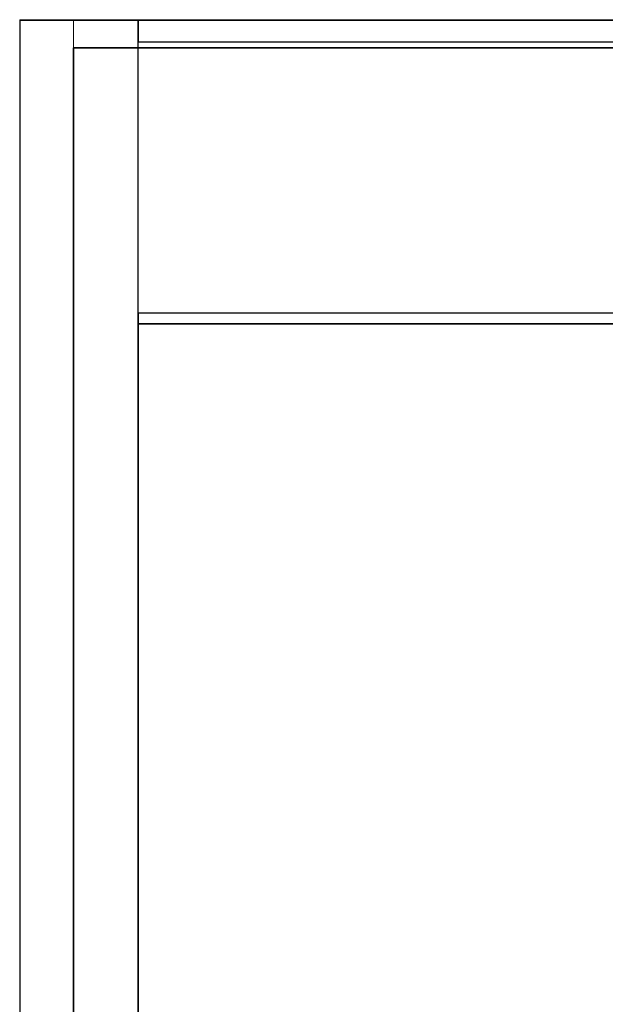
# Model space of a CAD drawing. Header units: metres. Extents: x 391.1 to 430.4, y 12.7 to 28.4.
# Tile 16 of 168: x 391.1 to 393.9, y 23.8 to 28.4. Entities that reach past the tile are written whole.
import ezdxf

# ---------------------------------------------------------------- set-up
doc = ezdxf.new("R2010")
doc.units = ezdxf.units.M
doc.layers.add('01_SUELOS', color=7, linetype='Continuous', lineweight=25, true_color=0x007f00)
for name, color, linetype, lineweight in [('A-DETL-____-MBND', 7, 'Continuous', 18), ('A-WALL-____-MCUT', 7, 'Continuous', 25), ('A-WALL-____-OTLN', 7, 'Continuous', 25)]:
    doc.layers.add(name, color=color, linetype=linetype, lineweight=lineweight)

# ---------------------------------------------------------------- blocks, each defined once
blk = doc.blocks.new('Family - Evans P-1-153567-02_PCI_P0')
at = {"layer": 'A-DETL-____-MBND', "color": 253, "true_color": 0xaaaaaa}
for p, q in [((0, 0.13), (0, 0)), ((0, 0), (0, 0.13)), ((4.6167, 0.13), (0, 0.13)), ((0, 0.13), (4.6167, 0.13)), ((4.6167, 0), (4.6167, 0.13)), ((4.6167, 0.13), (4.6167, 0)), ((0, 0), (4.6167, 0)), ((4.6167, 0), (0, 0)), ((0, 0), (4.8667, 0))]:
    blk.add_line(p, q, dxfattribs=at)
blk = doc.blocks.new('Family - Forjat PS-1-153576-02_PCI_P0')
at = {"layer": '01_SUELOS', "color": 9, "true_color": 0xaad4aa}
for p, q in [((0, 14.0532), (0, 0)), ((0, 0), (0, 14.0532)), ((9.3567, 14.0532), (0, 14.0532)), ((0, 14.0532), (9.3567, 14.0532))]:
    blk.add_line(p, q, dxfattribs=at)
blk = doc.blocks.new('Family - Mur PS-1-153626-02_PCI_P0')
at = {"layer": 'A-DETL-____-MBND', "color": 253, "true_color": 0xaaaaaa}
for p, q in [((0, 0.25), (0, 0)), ((0, 0), (0, 0.25)), ((15.5232, 0.25), (0, 0.25)), ((0, 0.25), (15.5232, 0.25)), ((0, 0), (15.5232, 0)), ((15.5232, 0), (0, 0)), ((0, 0), (15.5232, 0))]:
    blk.add_line(p, q, dxfattribs=at)
blk = doc.blocks.new('Family - Mur PB-155438-02_PCI_P0')
at = {"layer": 'A-WALL-____-MCUT', "color": 253, "true_color": 0xaaaaaa}
for p, q in [((15.5202, 0.55), (0, 0.55)), ((0, 0.55), (0, 0)), ((0, 0), (15.5202, 0))]:
    blk.add_line(p, q, dxfattribs=at)
at = {"layer": 'A-WALL-____-OTLN', "color": 253, "true_color": 0xaaaaaa}
for p, q in [((15.5202, 0.55), (0, 0.55)), ((0, 0.55), (0, 0)), ((0, 0), (15.5202, 0))]:
    blk.add_line(p, q, dxfattribs=at)
at = {"layer": 'A-WALL-____-OTLN', "color": 253, "lineweight": 18, "true_color": 0xaaaaaa}
blk.add_line((0, 0), (15.5202, 0), dxfattribs=at)
blk = doc.blocks.new('Family - LONDR55-XX_ZZ-ARQ-CAA-M3D-Londres55-155505-02_PCI_P0')
at = {"layer": '01_SUELOS', "color": 9, "true_color": 0xaad4aa}
for p, q in [((0, 12.9), (0, 0)), ((0, 0), (0, 12.9)), ((7.1267, 12.9), (0, 12.9)), ((0, 12.9), (7.1267, 12.9))]:
    blk.add_line(p, q, dxfattribs=at)
blk = doc.blocks.new('Family - Envans PB-155674-02_PCI_P0')
at = {"layer": 'A-WALL-____-MCUT', "color": 253, "true_color": 0xaaaaaa}
for p, q in [((7.1267, 0.05), (0, 0.05)), ((0, 0.05), (0, 0)), ((0, 0), (7.1267, 0))]:
    blk.add_line(p, q, dxfattribs=at)
at = {"layer": 'A-WALL-____-OTLN', "color": 253, "true_color": 0xaaaaaa}
for p, q in [((7.1267, 0.05), (0, 0.05)), ((0, 0.05), (0, 0)), ((0, 0), (7.1267, 0))]:
    blk.add_line(p, q, dxfattribs=at)
at = {"layer": 'A-WALL-____-OTLN', "color": 253, "lineweight": 18, "true_color": 0xaaaaaa}
blk.add_line((0, 0), (7.1267, 0), dxfattribs=at)
blk = doc.blocks.new('Family - Envans PB-155694-02_PCI_P0')
at = {"layer": 'A-WALL-____-MCUT', "color": 253, "true_color": 0xaaaaaa}
for p, q in [((9.0567, 0.1), (0, 0.1)), ((9.0567, 0), (9.0567, 0.1)), ((0, 0), (9.0567, 0))]:
    blk.add_line(p, q, dxfattribs=at)
at = {"layer": 'A-WALL-____-OTLN', "color": 253, "true_color": 0xaaaaaa}
for p, q in [((9.0567, 0.1), (0, 0.1)), ((9.0567, 0), (9.0567, 0.1)), ((0, 0), (9.0567, 0))]:
    blk.add_line(p, q, dxfattribs=at)
at = {"layer": 'A-WALL-____-OTLN', "color": 253, "lineweight": 18, "true_color": 0xaaaaaa}
blk.add_line((0, 0), (9.0567, 0), dxfattribs=at)
blk = doc.blocks.new('LONDR55-XX_ZZ-ARQ-CAA-M3D-Londres55_ifc-1-02_PCI_P0')
at = {"layer": '01_SUELOS', "color": 253, "lineweight": 18, "true_color": 0xaaaaaa}
for name, p in [('Family - Forjat PS-1-153576-02_PCI_P0', (391.3997, 14.1806)), ('Family - LONDR55-XX_ZZ-ARQ-CAA-M3D-Londres55-155505-02_PCI_P0', (391.6997, 14.0508))]:
    blk.add_blockref(name, p, dxfattribs=at)
at = {"layer": 'A-WALL-____-OTLN', "color": 253, "lineweight": 18, "true_color": 0xaaaaaa}
for name, p, rotation in [('Family - Evans P-1-153567-02_PCI_P0', (396.0164, 28.3639), 180), ('Family - Mur PS-1-153626-02_PCI_P0', (391.1497, 28.3639), 270), ('Family - Mur PB-155438-02_PCI_P0', (391.1497, 28.3608), 270), ('Family - Envans PB-155694-02_PCI_P0', (400.7564, 28.3608), 180)]:
    blk.add_blockref(name, p, dxfattribs=dict(at, rotation=rotation))
blk.add_blockref('Family - Envans PB-155674-02_PCI_P0', (391.6997, 26.9508), dxfattribs=at)

msp = doc.modelspace()

# ---------------------------------------------------------------- block references
at = {"lineweight": 5}
msp.add_blockref('LONDR55-XX_ZZ-ARQ-CAA-M3D-Londres55_ifc-1-02_PCI_P0', (0, 0), dxfattribs=at)

doc.saveas('drawing.dxf')
